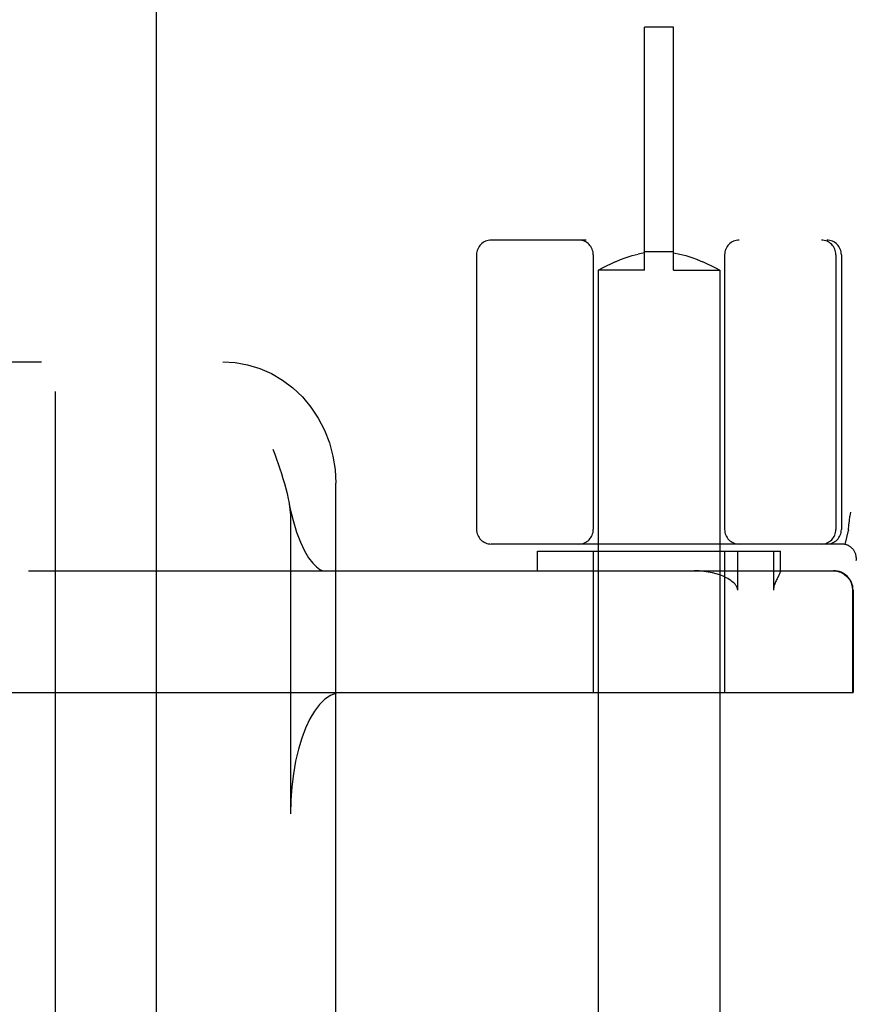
# Model space of a CAD drawing. Header units: inches. Extents: x 0 to 218, y 0 to 141.
# Tile 44 of 76: x 65.695 to 66.552, y 73.239 to 74.251. Entities that reach past the tile are written whole.
import ezdxf

# ---------------------------------------------------------------- set-up
doc = ezdxf.new("R2010")
doc.units = ezdxf.units.IN
doc.header["$LTSCALE"] = 11.987179
doc.header["$MEASUREMENT"] = 0
doc.linetypes.add('HIDDEN', pattern=[0.2, 0.1, -0.1])
doc.layers.add('DEFAULT_2', color=8, linetype='HIDDEN')
doc.layers.add('SECONDARY_LH_DOOR_ASSEMBLY', color=7, linetype='CONTINUOUS')

msp = doc.modelspace()

# ---------------------------------------------------------------- linework, layer by layer
at = {"layer": 'DEFAULT_2', "color": 8, "linetype": 'HIDDEN'}
for p, q in [((66.3368, 73.9935), (66.3368, 74.2435)), ((66.3668, 74.2435), (66.3368, 74.2435)), ((66.3668, 73.9935), (66.3668, 74.2435)), ((68.6743, 74.0245), (66.1793, 74.0245)), ((66.1643, 74.0095), (66.1643, 73.727)), ((66.2843, 74.0095), (66.2843, 73.727)), ((66.318, 74.0066), (66.3242, 74.0086)), ((66.3241, 74.0086), (66.3304, 74.0101)), ((66.3368, 74.0114), (66.3304, 74.0101)), ((66.3668, 74.0126), (66.3368, 74.0126)), ((66.3668, 74.0114), (66.3732, 74.0101)), ((66.3732, 74.0101), (66.3795, 74.0086)), ((66.3794, 74.0086), (66.3856, 74.0066)), ((66.4193, 74.0095), (66.4193, 73.727)), ((66.5337, 74.0095), (66.5337, 73.727)), ((66.5393, 74.0095), (66.5393, 73.727)), ((66.2951, 73.9966), (66.2984, 73.9983)), ((66.2984, 73.9983), (66.3024, 74.0002)), ((66.3023, 74.0002), (66.3071, 74.0024)), ((66.307, 74.0023), (66.3124, 74.0046)), ((66.3123, 74.0045), (66.3181, 74.0067)), ((66.3855, 74.0067), (66.3913, 74.0045)), ((66.3912, 74.0046), (66.3966, 74.0023)), ((66.3965, 74.0024), (66.4013, 74.0002)), ((66.4012, 74.0002), (66.4052, 73.9983)), ((66.4052, 73.9983), (66.4085, 73.9966)), ((66.2896, 73.9937), (66.2893, 73.9935)), ((66.2893, 73.9935), (66.2893, 70.5435)), ((66.3368, 73.9935), (66.2893, 73.9935)), ((66.2897, 73.9937), (66.2926, 73.9953)), ((66.2925, 73.9952), (66.2951, 73.9966)), ((66.3668, 73.9935), (66.4143, 73.9935)), ((66.4085, 73.9966), (66.4111, 73.9952)), ((66.4143, 73.9935), (66.4143, 70.5435)), ((64.5185, 73.8995), (65.9034, 73.8995)), ((66.0196, 73.2158), (66.0196, 73.7745)), ((66.5487, 73.7449), (66.5481, 73.7405)), ((65.9731, 73.736), (65.9731, 73.4345)), ((66.5431, 73.7116), (66.5465, 73.726)), ((66.5466, 73.7266), (66.5465, 73.726)), ((66.5397, 73.712), (66.1793, 73.712)), ((66.2268, 73.6845), (66.2268, 73.7045)), ((66.2268, 73.7045), (66.4768, 73.7045)), ((66.2843, 73.7045), (66.2843, 73.5595)), ((66.4193, 73.7045), (66.4193, 73.5595)), ((66.4328, 73.6645), (66.4328, 73.7045)), ((66.4695, 73.7045), (66.4695, 73.6645)), ((66.4768, 73.6842), (66.4768, 73.7045)), ((65.7036, 73.6845), (66.5313, 73.6845)), ((66.4767, 73.6845), (66.4768, 73.6843)), ((66.475, 73.6799), (66.4732, 73.6763)), ((66.5508, 73.6645), (66.5508, 73.5595)), ((66.5513, 73.6645), (66.5513, 73.5595)), ((65.6855, 73.5595), (66.5513, 73.5595))]:
    msp.add_line(p, q, dxfattribs=at)
for points in [[(66.4143, 73.9935), (66.4139, 73.9937), (66.411, 73.9953)], [(65.9034, 73.8995), (65.9162, 73.8987), (65.9289, 73.8964), (65.9414, 73.8926), (65.9534, 73.8873), (65.9648, 73.8806), (65.9754, 73.8726), (65.9852, 73.8633), (65.994, 73.8528), (66.0016, 73.8414), (66.008, 73.8291), (66.013, 73.816), (66.0167, 73.8025), (66.0189, 73.7886), (66.0196, 73.7745)], [(65.955, 73.8095), (65.9568, 73.8045), (65.9586, 73.7994), (65.9603, 73.7944), (65.9621, 73.7894), (65.9637, 73.7844), (65.9653, 73.7793), (65.9668, 73.7742), (65.9682, 73.769), (65.9695, 73.7638), (65.9707, 73.7585), (65.9712, 73.7559)], [(65.9712, 73.7559), (65.9724, 73.7493), (65.9756, 73.7362), (65.9792, 73.7243), (65.9832, 73.7139), (65.9874, 73.705), (65.9917, 73.6978), (65.9959, 73.6923), (65.9997, 73.6884), (66.0031, 73.6859), (66.0057, 73.6847), (66.0075, 73.6845)], [(65.9712, 73.7559), (65.9716, 73.753), (65.9724, 73.7475), (65.9729, 73.7418), (65.9731, 73.736)], [(66.5466, 73.7266), (66.5471, 73.7313), (66.5476, 73.736), (66.5481, 73.7405)], [(66.4209, 73.6773), (66.4178, 73.6788), (66.4143, 73.6802), (66.4106, 73.6814), (66.4067, 73.6824), (66.4024, 73.6832), (66.3979, 73.6839), (66.393, 73.6843), (66.3879, 73.6845)], [(66.4768, 73.6843), (66.4767, 73.684), (66.4766, 73.6835), (66.4764, 73.6829), (66.4761, 73.6823), (66.4757, 73.6815), (66.4754, 73.6808), (66.475, 73.6799)], [(66.5308, 73.6845), (66.5347, 73.6841), (66.5385, 73.6829), (66.542, 73.6811), (66.545, 73.6786), (66.5475, 73.6756), (66.5493, 73.6721), (66.5505, 73.6684), (66.5508, 73.6645)], [(66.4328, 73.6645), (66.4326, 73.6658), (66.4323, 73.6671), (66.4317, 73.6683), (66.4309, 73.6695), (66.4301, 73.6706), (66.4291, 73.6716), (66.428, 73.6726), (66.4268, 73.6736), (66.4255, 73.6745), (66.4241, 73.6755), (66.4226, 73.6764), (66.4209, 73.6773)], [(66.4732, 73.6763), (66.4727, 73.6753), (66.4722, 73.6743), (66.4717, 73.6733), (66.4713, 73.6722), (66.4708, 73.6711), (66.4704, 73.6699), (66.47, 73.6686), (66.4697, 73.6673), (66.4696, 73.6659), (66.4695, 73.6645)], [(66.0257, 73.5595), (66.0198, 73.5587), (66.014, 73.5563), (66.0083, 73.5524), (66.0029, 73.5471), (65.9977, 73.5403), (65.9929, 73.5322), (65.9885, 73.5228), (65.9846, 73.5124), (65.9812, 73.501), (65.9783, 73.4887), (65.9761, 73.4757), (65.9744, 73.4623), (65.9734, 73.4485), (65.9731, 73.4345)]]:
    msp.add_lwpolyline(points, dxfattribs=at)
for centre, radius, start, end in [((66.1793, 74.0095), 0.015, 90, 180), ((66.2693, 74.0095), 0.015, 0, 90), ((66.4343, 74.0095), 0.015, 90, 180), ((66.5187, 74.0095), 0.015, 0, 90), ((66.5243, 74.0095), 0.015, 0, 90), ((66.1793, 73.727), 0.015, 180, 270), ((66.2693, 73.727), 0.015, 270, 360), ((66.4343, 73.727), 0.015, 180, 270), ((66.5187, 73.727), 0.015, 270, 360), ((66.5243, 73.727), 0.015, 270, 360), ((66.5397, 73.697), 0.015, 353.0043, 90), ((66.5313, 73.6645), 0.02, 0, 90)]:
    msp.add_arc(centre, radius, start, end, dxfattribs=at)
at = {"layer": 'SECONDARY_LH_DOOR_ASSEMBLY', "color": 8, "linetype": 'HIDDEN'}
msp.add_line((65.7313, 41.5035), (65.7313, 103.7955), dxfattribs=at)
at = {"layer": 'SECONDARY_LH_DOOR_ASSEMBLY', "color": 3, "linetype": 'Continuous'}
msp.add_line((65.8353, 41.5035), (65.8353, 103.7955), dxfattribs=at)

doc.saveas('drawing.dxf')
